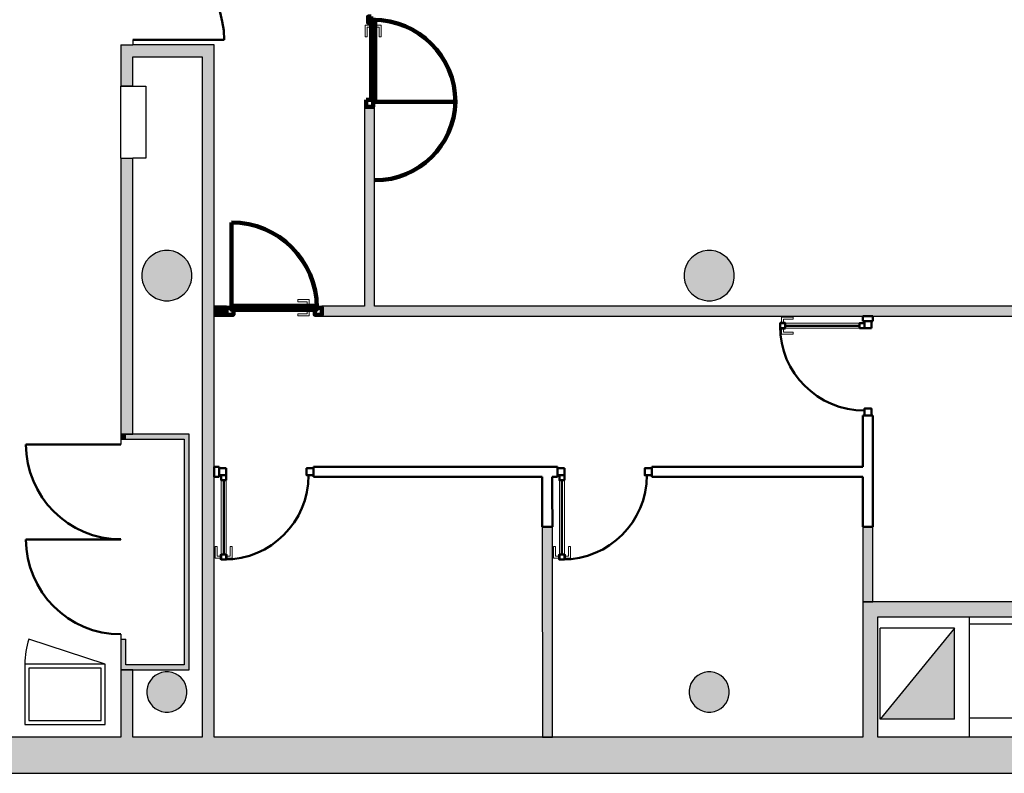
# Model space of a CAD drawing. Header units: metres. Extents: x -1 to 430, y -6 to 31.
# Tile 4 of 6: x 409 to 419, y 13 to 20. Entities that reach past the tile are written whole.
import ezdxf

# ---------------------------------------------------------------- set-up
doc = ezdxf.new("R2010")
doc.units = ezdxf.units.M
doc.linetypes.add('CONTINUA', pattern=[0])
for name, color, linetype, lineweight in [('3D PB MURS', 7, 'CONTINUA', 25), ('3D PB MURS NOUS', 7, 'CONTINUA', 25), ('3D PB PILAR', 7, 'CONTINUA', 25), ('PB ESCALES 2D', 7, 'CONTINUA', 25)]:
    doc.layers.add(name, color=color, linetype=linetype, lineweight=lineweight)

# ---------------------------------------------------------------- blocks, each defined once
blk = doc.blocks.new('_CLOSEDFILLED')
at = {"color": 0, "linetype": 'ByBlock', "lineweight": -2}
blk.add_solid([(-1, 0), (0, 0), (-1, 0)], dxfattribs=at)

msp = doc.modelspace()

# ---------------------------------------------------------------- hatches: boundary and pattern name
at = {"layer": '3D PB MURS', "linetype": 'CONTINUA', "lineweight": 18, "true_color": 0xa0a0a0, "transparency": 33554687}
for points in [[(410.3964, 19.6879), (410.3964, 20.1008), (410.2764, 20.1008), (410.2764, 19.6879)], [(411.0864, 20.1008), (410.3964, 20.1008), (410.3964, 19.9808), (411.0864, 19.9808)], [(411.2064, 13.2006), (411.2064, 20.1008), (411.0864, 20.1008), (411.0864, 13.2006)], [(410.2764, 18.9702), (410.2764, 16.2204), (410.3964, 16.2204), (410.3964, 18.9702)], [(410.3264, 16.2204), (410.2764, 16.2204), (410.2764, 16.1685), (410.3264, 16.1685)], [(410.3264, 16.1704), (410.9064, 16.1704), (410.9064, 16.2204), (410.3264, 16.2204)], [(410.9064, 16.2208), (410.9064, 13.8708), (410.9564, 13.8708), (410.9564, 16.2208)], [(417.8171, 13.2006), (417.8171, 14.5505), (417.6671, 14.5505), (417.6671, 13.2006)], [(417.8171, 14.4006), (422.7116, 14.4006), (422.7116, 14.5506), (417.8171, 14.5506)], [(410.3264, 13.9208), (410.3264, 14.1762), (410.2764, 14.1762), (410.2764, 13.9208)], [(410.9064, 13.9208), (410.2764, 13.9208), (410.2764, 13.8708), (410.9064, 13.8708)], [(410.2764, 13.8708), (410.2764, 13.2006), (410.3964, 13.2006), (410.3964, 13.8708)], [(400.7564, 12.8406), (423.6575, 12.8406), (423.7321, 13.2006), (400.7564, 13.2006)]]:
    msp.add_hatch(color=253, dxfattribs=at).paths.add_polyline_path(points)
at = {"layer": '3D PB MURS NOUS', "linetype": 'CONTINUA', "lineweight": 18, "true_color": 0xff3838, "transparency": 33554687}
for points in [[(412.8042, 17.4957), (412.8042, 19.4808), (412.7042, 19.4808), (412.7042, 17.4957)], [(411.3284, 17.4957), (411.2064, 17.4957), (411.2064, 17.3957), (411.3284, 17.3957)], [(420.7016, 17.4957), (412.2784, 17.4957), (412.2784, 17.3957), (420.7016, 17.3957)]]:
    msp.add_hatch(color=20, dxfattribs=at).paths.add_polyline_path(points)
at = {"layer": '3D PB MURS NOUS', "linetype": 'CONTINUA', "lineweight": 18, "true_color": 0x006e00, "transparency": 33554687}
for points in [[(414.575, 13.2006), (414.5745, 15.6457), (414.5744, 15.6457), (414.5745, 15.2957), (414.4746, 15.2957), (414.475, 13.2006)], [(417.7671, 14.5505), (417.7673, 15.2964), (417.6673, 15.2963), (417.6671, 14.5505)]]:
    msp.add_hatch(color=96, dxfattribs=at).paths.add_polyline_path(points)
at = {"layer": '3D PB PILAR', "linetype": 'CONTINUA', "lineweight": 18, "transparency": 33554687}
for points in [[(410.7564, 18.05), (410.7127, 18.05), (410.6697, 18.0424), (410.6286, 18.0274), (410.5908, 18.0056), (410.5573, 17.9775), (410.5292, 17.944), (410.5074, 17.9062), (410.4925, 17.8652), (410.4849, 17.8221), (410.4849, 17.7784), (410.4925, 17.7354), (410.5074, 17.6944), (410.5292, 17.6565), (410.5573, 17.6231), (410.5908, 17.595), (410.6286, 17.5731), (410.6697, 17.5582), (410.7127, 17.5506), (410.7564, 17.5506), (410.7994, 17.5582), (410.8405, 17.5731), (410.8783, 17.595), (410.9118, 17.6231), (410.9399, 17.6565), (410.9617, 17.6944), (410.9766, 17.7354), (410.9842, 17.7784), (410.9842, 17.8221), (410.9766, 17.8652), (410.9617, 17.9062), (410.9399, 17.944), (410.9118, 17.9775), (410.8783, 18.0056), (410.8405, 18.0274), (410.7994, 18.0424)], [(416.1591, 18.05), (416.1154, 18.05), (416.0724, 18.0424), (416.0313, 18.0274), (415.9935, 18.0056), (415.96, 17.9775), (415.932, 17.944), (415.9101, 17.9062), (415.8952, 17.8652), (415.8876, 17.8221), (415.8876, 17.7784), (415.8952, 17.7354), (415.9101, 17.6944), (415.932, 17.6565), (415.96, 17.6231), (415.9935, 17.595), (416.0313, 17.5731), (416.0724, 17.5582), (416.1154, 17.5506), (416.1591, 17.5506), (416.2021, 17.5582), (416.2432, 17.5731), (416.281, 17.595), (416.3145, 17.6231), (416.3426, 17.6565), (416.3644, 17.6944), (416.3794, 17.7354), (416.3869, 17.7784), (416.3869, 17.8221), (416.3794, 17.8652), (416.3644, 17.9062), (416.3426, 17.944), (416.3145, 17.9775), (416.281, 18.0056), (416.2432, 18.0274), (416.2021, 18.0424)], [(410.752, 13.8504), (410.7171, 13.8504), (410.6827, 13.8444), (410.6498, 13.8324), (410.6195, 13.8149), (410.5928, 13.7925), (410.5703, 13.7657), (410.5528, 13.7354), (410.5409, 13.7026), (410.5348, 13.6682), (410.5348, 13.6332), (410.5409, 13.5988), (410.5528, 13.566), (410.5703, 13.5357), (410.5928, 13.5089), (410.6195, 13.4865), (410.6498, 13.469), (410.6827, 13.457), (410.7171, 13.451), (410.752, 13.451), (410.7864, 13.457), (410.8193, 13.469), (410.8496, 13.4865), (410.8763, 13.5089), (410.8988, 13.5357), (410.9163, 13.566), (410.9282, 13.5988), (410.9343, 13.6332), (410.9343, 13.6682), (410.9282, 13.7026), (410.9163, 13.7354), (410.8988, 13.7657), (410.8763, 13.7925), (410.8496, 13.8149), (410.8193, 13.8324), (410.7864, 13.8444)], [(416.1547, 13.8504), (416.1198, 13.8504), (416.0854, 13.8444), (416.0525, 13.8324), (416.0223, 13.8149), (415.9955, 13.7925), (415.973, 13.7657), (415.9555, 13.7354), (415.9436, 13.7026), (415.9375, 13.6682), (415.9375, 13.6332), (415.9436, 13.5988), (415.9555, 13.566), (415.973, 13.5357), (415.9955, 13.5089), (416.0223, 13.4865), (416.0525, 13.469), (416.0854, 13.457), (416.1198, 13.451), (416.1547, 13.451), (416.1892, 13.457), (416.222, 13.469), (416.2523, 13.4865), (416.279, 13.5089), (416.3015, 13.5357), (416.319, 13.566), (416.3309, 13.5988), (416.337, 13.6332), (416.337, 13.6682), (416.3309, 13.7026), (416.319, 13.7354), (416.3015, 13.7657), (416.279, 13.7925), (416.2523, 13.8149), (416.222, 13.8324), (416.1892, 13.8444)]]:
    msp.add_hatch(color=9, dxfattribs=at).paths.add_polyline_path(points)
at = {"layer": 'PB ESCALES 2D', "linetype": 'CONTINUA', "lineweight": 13, "transparency": 33554687}
msp.add_hatch(color=9, dxfattribs=at).paths.add_polyline_path([(418.5806, 13.3786), (418.5806, 14.2855), (417.8417, 13.3786)])

# ---------------------------------------------------------------- linework, layer by layer
at = {"layer": '3D PB MURS', "color": 202, "linetype": 'CONTINUA', "lineweight": 50, "transparency": 33554687}
for p, q in [((410.3964, 20.1508), (411.3055, 20.1508)), ((410.2764, 16.1185), (409.3308, 16.1185)), ((410.2764, 15.1719), (409.3308, 15.1719))]:
    msp.add_line(p, q, dxfattribs=at)
at = {"layer": '3D PB MURS', "color": 7, "linetype": 'CONTINUA', "lineweight": 25, "transparency": 33554687}
for p, q in [((410.3964, 20.1508), (410.3964, 20.1008)), ((410.2764, 20.1008), (410.3964, 20.1008)), ((410.2764, 20.1008), (410.2764, 19.6879)), ((411.0864, 20.1008), (410.3964, 20.1008)), ((411.2064, 20.1008), (411.0864, 20.1008)), ((411.2064, 13.2006), (411.2064, 20.1008)), ((410.3964, 19.6879), (410.3964, 19.9808)), ((410.3964, 19.9808), (411.0864, 19.9808)), ((411.0864, 19.9808), (411.0864, 13.2006)), ((410.3964, 19.6879), (410.2764, 19.6879)), ((410.2764, 18.9702), (410.3964, 18.9702)), ((410.2764, 18.9702), (410.2764, 16.2204)), ((410.3964, 16.2204), (410.3964, 18.9702)), ((410.2764, 16.2204), (410.3264, 16.2204)), ((410.3264, 16.2204), (410.2764, 16.2204)), ((410.2764, 16.2204), (410.2764, 16.1685)), ((410.3264, 16.2204), (410.3964, 16.2204)), ((410.3964, 16.2204), (410.3264, 16.2204)), ((410.9064, 16.2204), (410.3964, 16.2204)), ((410.9064, 16.2208), (410.9064, 16.2204)), ((410.9564, 16.2208), (410.9064, 16.2208)), ((410.9564, 13.8708), (410.9564, 16.2208)), ((410.3264, 16.1685), (410.2764, 16.1685)), ((410.2764, 16.1685), (410.2764, 16.1185)), ((410.3264, 16.1685), (410.3264, 16.1704)), ((410.3264, 16.1704), (410.9064, 16.1704)), ((410.9064, 16.1704), (410.9064, 13.9208)), ((410.2764, 15.1729), (410.2764, 15.1719)), ((417.8171, 14.5505), (417.6671, 14.5505)), ((417.6671, 14.5505), (417.6671, 13.2006)), ((421.211, 14.5506), (417.8171, 14.5506)), ((417.8171, 14.5506), (417.8171, 14.5505)), ((417.8171, 13.2006), (417.8171, 14.4006)), ((417.8171, 14.4006), (422.7116, 14.4006)), ((410.2764, 14.2262), (410.2764, 14.1762)), ((410.2764, 14.1762), (410.3264, 14.1762)), ((410.2764, 14.1762), (410.2764, 13.9208)), ((410.3264, 13.9208), (410.3264, 14.1762)), ((410.2764, 13.9208), (410.2764, 13.8708)), ((410.2764, 13.8708), (410.3964, 13.8708)), ((410.2764, 13.8708), (410.2764, 13.2006)), ((410.3964, 13.8708), (410.2764, 13.8708)), ((410.9064, 13.9208), (410.3264, 13.9208)), ((410.3964, 13.8708), (410.9064, 13.8708)), ((410.3964, 13.2006), (410.3964, 13.8708)), ((410.9064, 13.8708), (410.9564, 13.8708)), ((410.2764, 13.2006), (406.1513, 13.2006)), ((411.0864, 13.2006), (410.3964, 13.2006)), ((417.6671, 13.2006), (411.2064, 13.2006)), ((423.7321, 13.2006), (417.8171, 13.2006)), ((400.9274, 12.8406), (423.6575, 12.8406))]:
    msp.add_line(p, q, dxfattribs=at)
at = {"layer": '3D PB MURS', "color": 202, "linetype": 'CONTINUA', "lineweight": 50, "transparency": 33554687}
for centre, radius, start, end in [((410.3964, 20.1508), 0.909, 0, 90), ((410.2764, 16.1185), 0.9457, 180, 270), ((410.2764, 15.1719), 0.9457, 180, 270)]:
    msp.add_arc(centre, radius, start, end, dxfattribs=at)
at = {"layer": '3D PB MURS NOUS', "color": 240, "linetype": 'CONTINUA', "lineweight": 140, "transparency": 33554687}
for p, q in [((412.8092, 19.5308), (413.6087, 19.5308)), ((411.3784, 17.5007), (411.3784, 18.3307))]:
    msp.add_line(p, q, dxfattribs=at)
at = {"layer": '3D PB MURS NOUS', "color": 7, "linetype": 'CONTINUA', "lineweight": 25, "transparency": 33554687}
for p, q in [((412.7042, 19.4808), (412.7042, 17.4957)), ((412.7042, 19.4808), (412.8042, 19.4808)), ((412.8042, 17.4957), (412.8042, 19.4808)), ((411.3284, 17.4957), (411.2064, 17.4957)), ((411.2064, 17.4957), (411.2064, 17.3957)), ((411.3284, 17.4957), (411.3284, 17.3957)), ((412.2784, 17.3957), (412.2784, 17.4957)), ((412.7042, 17.4957), (412.2784, 17.4957)), ((420.7016, 17.4957), (412.8042, 17.4957)), ((411.2064, 17.3957), (411.3284, 17.3957)), ((412.2784, 17.3957), (417.6677, 17.3957)), ((417.6677, 17.3957), (417.7677, 17.3957)), ((417.7677, 17.3957), (420.7016, 17.3957)), ((414.5745, 15.6457), (414.5744, 15.6457)), ((414.575, 13.2006), (414.5745, 15.6457)), ((414.4746, 15.2957), (414.475, 13.2006)), ((417.6673, 15.2963), (417.6671, 14.5505)), ((417.7673, 15.2964), (417.6673, 15.2963)), ((417.7671, 14.5505), (417.7673, 15.2964)), ((417.6671, 14.5505), (417.7671, 14.5505)), ((414.475, 13.2006), (414.575, 13.2006))]:
    msp.add_line(p, q, dxfattribs=at)
at = {"layer": '3D PB MURS NOUS', "color": 4, "linetype": 'CONTINUA', "lineweight": 50, "transparency": 33554687}
for p, q in [((417.6677, 17.3957), (417.6676, 17.3457)), ((417.7677, 17.3957), (417.6677, 17.3957)), ((417.7676, 17.3457), (417.7677, 17.3957)), ((416.8926, 17.3009), (417.6326, 17.3008)), ((417.7676, 17.3457), (417.6676, 17.3457)), ((417.6675, 16.4057), (417.6674, 15.8957)), ((417.6675, 16.4057), (417.7675, 16.4057)), ((417.7673, 15.2964), (417.7675, 16.4057)), ((411.2564, 15.8957), (411.2064, 15.8957)), ((411.2064, 15.8957), (411.2064, 15.7957)), ((411.2564, 15.8957), (411.2564, 15.7957)), ((412.1964, 15.7957), (412.1964, 15.8957)), ((414.6255, 15.8957), (412.1964, 15.8957)), ((414.6255, 15.8957), (414.6255, 15.7957)), ((415.5655, 15.7957), (415.5655, 15.8957)), ((417.6674, 15.8957), (415.5655, 15.8957)), ((411.2064, 15.7957), (411.2564, 15.7957)), ((412.1964, 15.7957), (414.4744, 15.7957)), ((414.4744, 15.7957), (414.4745, 15.2957)), ((414.5744, 15.6457), (414.5744, 15.7957)), ((414.5744, 15.7957), (414.6255, 15.7957)), ((415.5655, 15.7957), (417.6674, 15.7957)), ((417.6674, 15.7957), (417.6673, 15.2963)), ((411.3014, 15.0207), (411.3014, 15.7607)), ((414.6705, 15.0207), (414.6705, 15.7607)), ((414.5745, 15.2957), (414.5744, 15.6457)), ((414.4745, 15.2957), (414.4746, 15.2957)), ((414.4746, 15.2957), (414.5745, 15.2957)), ((417.6673, 15.2963), (417.7673, 15.2964))]:
    msp.add_line(p, q, dxfattribs=at)
at = {"layer": '3D PB MURS NOUS', "color": 240, "linetype": 'CONTINUA', "lineweight": 140, "transparency": 33554687}
for points in [[(412.7692, 20.3813), (412.7392, 20.3813), (412.7392, 20.3213), (412.7692, 20.3213), (412.7692, 20.3813)], [(412.7692, 20.3503), (412.7692, 19.5508), (412.7892, 19.5508), (412.7892, 19.5308), (412.8092, 19.5308), (412.8092, 20.3503), (412.7892, 20.3503), (412.7692, 20.3503)], [(412.7192, 19.5508), (412.7192, 19.4808), (412.7892, 19.4808), (412.7892, 19.5508), (412.7192, 19.5508)], [(411.3784, 17.4807), (411.3784, 17.4607), (411.3984, 17.4607), (411.3984, 17.4107), (411.3284, 17.4107), (411.3284, 17.4807), (411.3784, 17.4807)], [(412.2284, 17.4607), (411.3784, 17.4607), (411.3784, 17.4807), (411.3784, 17.5007), (412.2284, 17.5007), (412.2284, 17.4807), (412.2284, 17.4607)], [(412.2084, 17.4607), (412.2284, 17.4607), (412.2284, 17.4807), (412.2784, 17.4807), (412.2784, 17.4107), (412.2084, 17.4107), (412.2084, 17.4607)]]:
    msp.add_lwpolyline(points, close=True, dxfattribs=at)
at = {"layer": '3D PB MURS NOUS', "color": 40, "linetype": 'CONTINUA', "lineweight": 18, "transparency": 33554687}
for points in [[(412.7592, 20.3103), (412.7592, 20.2603), (412.7692, 20.2603), (412.7692, 20.3103), (412.7592, 20.3103)], [(412.8092, 20.3103), (412.8092, 20.2603), (412.8192, 20.2603), (412.8192, 20.3103), (412.8092, 20.3103)], [(412.7592, 20.2953), (412.7592, 20.2753), (412.7292, 20.2753), (412.7292, 20.1803), (412.7092, 20.1803), (412.7092, 20.2953), (412.7592, 20.2953)], [(412.8192, 20.2953), (412.8192, 20.2753), (412.8492, 20.2753), (412.8492, 20.1803), (412.8692, 20.1803), (412.8692, 20.2953), (412.8192, 20.2953)], [(412.1534, 17.5107), (412.1334, 17.5107), (412.1334, 17.5407), (412.0384, 17.5407), (412.0384, 17.5607), (412.1534, 17.5607), (412.1534, 17.5107)], [(412.1684, 17.5007), (412.1184, 17.5007), (412.1184, 17.5107), (412.1684, 17.5107), (412.1684, 17.5007)], [(412.1684, 17.4507), (412.1184, 17.4507), (412.1184, 17.4607), (412.1684, 17.4607), (412.1684, 17.4507)], [(412.1534, 17.4507), (412.1334, 17.4507), (412.1334, 17.4207), (412.0384, 17.4207), (412.0384, 17.4007), (412.1534, 17.4007), (412.1534, 17.4507)], [(416.8576, 17.3359), (416.8776, 17.3359), (416.8777, 17.3659), (416.9727, 17.3659), (416.9727, 17.3859), (416.8577, 17.3859), (416.8576, 17.3359)], [(416.8426, 17.3259), (416.8926, 17.3259), (416.8926, 17.3359), (416.8426, 17.3359), (416.8426, 17.3259)], [(416.8426, 17.2659), (416.8926, 17.2659), (416.8926, 17.2759), (416.8426, 17.2759), (416.8426, 17.2659)], [(416.8576, 17.2659), (416.8776, 17.2659), (416.8776, 17.2359), (416.9726, 17.2359), (416.9726, 17.2159), (416.8576, 17.2159), (416.8576, 17.2659)], [(416.8926, 17.2759), (417.6326, 17.2758), (417.6326, 17.3258), (416.8926, 17.3259), (416.8926, 17.2759)], [(411.3264, 15.0207), (411.3264, 15.7607), (411.2764, 15.7607), (411.2764, 15.0207), (411.3264, 15.0207)], [(414.6955, 15.0207), (414.6955, 15.7607), (414.6455, 15.7607), (414.6455, 15.0207), (414.6955, 15.0207)], [(411.2664, 14.9857), (411.2664, 15.0057), (411.2364, 15.0057), (411.2364, 15.1007), (411.2164, 15.1007), (411.2164, 14.9857), (411.2664, 14.9857)], [(411.2764, 14.9707), (411.2764, 15.0207), (411.2664, 15.0207), (411.2664, 14.9707), (411.2764, 14.9707)], [(411.3364, 14.9707), (411.3364, 15.0207), (411.3264, 15.0207), (411.3264, 14.9707), (411.3364, 14.9707)], [(411.3364, 14.9857), (411.3364, 15.0057), (411.3664, 15.0057), (411.3664, 15.1007), (411.3864, 15.1007), (411.3864, 14.9857), (411.3364, 14.9857)], [(414.6355, 14.9857), (414.6355, 15.0057), (414.6055, 15.0057), (414.6055, 15.1007), (414.5855, 15.1007), (414.5855, 14.9857), (414.6355, 14.9857)], [(414.6455, 14.9707), (414.6455, 15.0207), (414.6355, 15.0207), (414.6355, 14.9707), (414.6455, 14.9707)], [(414.7055, 14.9707), (414.7055, 15.0207), (414.6955, 15.0207), (414.6955, 14.9707), (414.7055, 14.9707)], [(414.7055, 14.9857), (414.7055, 15.0057), (414.7355, 15.0057), (414.7355, 15.1007), (414.7555, 15.1007), (414.7555, 14.9857), (414.7055, 14.9857)]]:
    msp.add_lwpolyline(points, close=True, dxfattribs=at)
at = {"layer": '3D PB MURS NOUS', "color": 4, "linetype": 'CONTINUA', "lineweight": 50, "transparency": 33554687}
for points in [[(416.8426, 17.2959), (416.8426, 17.2759), (416.8926, 17.2759), (416.8926, 17.3259), (416.8426, 17.3259), (416.8426, 17.2959)], [(417.6326, 17.2758), (417.6826, 17.2757), (417.6826, 17.2957), (417.6826, 17.3257), (417.6326, 17.3258), (417.6326, 17.2758)], [(417.7526, 17.2757), (417.7526, 17.3457), (417.6826, 17.3457), (417.6826, 17.2757), (417.7526, 17.2757)], [(417.7525, 16.4057), (417.7525, 16.4757), (417.6825, 16.4757), (417.6825, 16.4057), (417.7525, 16.4057)], [(411.3264, 15.8807), (411.2564, 15.8807), (411.2564, 15.8107), (411.3264, 15.8107), (411.3264, 15.8807)], [(411.3264, 15.7607), (411.3264, 15.8107), (411.3064, 15.8107), (411.2764, 15.8107), (411.2764, 15.7607), (411.3264, 15.7607)], [(412.1964, 15.8807), (412.1264, 15.8807), (412.1264, 15.8107), (412.1964, 15.8107), (412.1964, 15.8807)], [(414.6955, 15.8807), (414.6255, 15.8807), (414.6255, 15.8107), (414.6955, 15.8107), (414.6955, 15.8807)], [(414.6955, 15.7607), (414.6955, 15.8107), (414.6755, 15.8107), (414.6455, 15.8107), (414.6455, 15.7607), (414.6955, 15.7607)], [(415.5655, 15.8807), (415.4955, 15.8807), (415.4955, 15.8107), (415.5655, 15.8107), (415.5655, 15.8807)], [(411.3064, 14.9707), (411.3264, 14.9707), (411.3264, 15.0207), (411.2764, 15.0207), (411.2764, 14.9707), (411.3064, 14.9707)], [(414.6755, 14.9707), (414.6955, 14.9707), (414.6955, 15.0207), (414.6455, 15.0207), (414.6455, 14.9707), (414.6755, 14.9707)]]:
    msp.add_lwpolyline(points, close=True, dxfattribs=at)
at = {"layer": '3D PB MURS NOUS', "color": 240, "linetype": 'CONTINUA', "lineweight": 140, "transparency": 33554687}
for centre, radius, start, end in [((412.7892, 19.5308), 0.8195, 0, 90), ((412.8089, 19.5506), 0.8, 270, 358.5827), ((411.3784, 17.4807), 0.85, 0, 90)]:
    msp.add_arc(centre, radius, start, end, dxfattribs=at)
at = {"layer": '3D PB MURS NOUS', "color": 4, "linetype": 'CONTINUA', "lineweight": 50, "transparency": 33554687}
for centre, start, end in [((417.6826, 17.2957), 179.98915, 269.98915), ((411.3064, 15.8107), 270, 0), ((414.6755, 15.8107), 270, 0)]:
    msp.add_arc(centre, 0.84, start, end, dxfattribs=at)
at = {"layer": '3D PB PILAR', "color": 7, "linetype": 'CONTINUA', "lineweight": 25, "transparency": 33554687}
for p, q in [((410.7127, 18.05), (410.6697, 18.0424)), ((410.7564, 18.05), (410.7127, 18.05)), ((410.7994, 18.0424), (410.7564, 18.05)), ((416.1154, 18.05), (416.0724, 18.0424)), ((416.1591, 18.05), (416.1154, 18.05)), ((416.2021, 18.0424), (416.1591, 18.05)), ((410.5573, 17.9775), (410.5292, 17.944)), ((410.5908, 18.0056), (410.5573, 17.9775)), ((410.6286, 18.0274), (410.5908, 18.0056)), ((410.6697, 18.0424), (410.6286, 18.0274)), ((410.8405, 18.0274), (410.7994, 18.0424)), ((410.8783, 18.0056), (410.8405, 18.0274)), ((410.9118, 17.9775), (410.8783, 18.0056)), ((410.9399, 17.944), (410.9118, 17.9775)), ((415.96, 17.9775), (415.932, 17.944)), ((415.9935, 18.0056), (415.96, 17.9775)), ((416.0313, 18.0274), (415.9935, 18.0056)), ((416.0724, 18.0424), (416.0313, 18.0274)), ((416.2432, 18.0274), (416.2021, 18.0424)), ((416.281, 18.0056), (416.2432, 18.0274)), ((416.3145, 17.9775), (416.281, 18.0056)), ((416.3426, 17.944), (416.3145, 17.9775)), ((410.4925, 17.8652), (410.4849, 17.8221)), ((410.5074, 17.9062), (410.4925, 17.8652)), ((410.5292, 17.944), (410.5074, 17.9062)), ((410.9617, 17.9062), (410.9399, 17.944)), ((410.9766, 17.8652), (410.9617, 17.9062)), ((410.9842, 17.8221), (410.9766, 17.8652)), ((415.8952, 17.8652), (415.8876, 17.8221)), ((415.9101, 17.9062), (415.8952, 17.8652)), ((415.932, 17.944), (415.9101, 17.9062)), ((416.3644, 17.9062), (416.3426, 17.944)), ((416.3794, 17.8652), (416.3644, 17.9062)), ((416.3869, 17.8221), (416.3794, 17.8652)), ((410.4849, 17.8221), (410.4849, 17.7784)), ((410.4849, 17.7784), (410.4925, 17.7354)), ((410.9766, 17.7354), (410.9842, 17.7784)), ((410.9842, 17.7784), (410.9842, 17.8221)), ((415.8876, 17.8221), (415.8876, 17.7784)), ((415.8876, 17.7784), (415.8952, 17.7354)), ((416.3794, 17.7354), (416.3869, 17.7784)), ((416.3869, 17.7784), (416.3869, 17.8221)), ((410.4925, 17.7354), (410.5074, 17.6944)), ((410.5074, 17.6944), (410.5292, 17.6565)), ((410.5292, 17.6565), (410.5573, 17.6231)), ((410.9118, 17.6231), (410.9399, 17.6565)), ((410.9399, 17.6565), (410.9617, 17.6944)), ((410.9617, 17.6944), (410.9766, 17.7354)), ((415.8952, 17.7354), (415.9101, 17.6944)), ((415.9101, 17.6944), (415.932, 17.6565)), ((415.932, 17.6565), (415.96, 17.6231)), ((416.3145, 17.6231), (416.3426, 17.6565)), ((416.3426, 17.6565), (416.3644, 17.6944)), ((416.3644, 17.6944), (416.3794, 17.7354)), ((410.5573, 17.6231), (410.5908, 17.595)), ((410.5908, 17.595), (410.6286, 17.5731)), ((410.6286, 17.5731), (410.6697, 17.5582)), ((410.6697, 17.5582), (410.7127, 17.5506)), ((410.7564, 17.5506), (410.7994, 17.5582)), ((410.7994, 17.5582), (410.8405, 17.5731)), ((410.8405, 17.5731), (410.8783, 17.595)), ((410.8783, 17.595), (410.9118, 17.6231)), ((415.96, 17.6231), (415.9935, 17.595)), ((415.9935, 17.595), (416.0313, 17.5731)), ((416.0313, 17.5731), (416.0724, 17.5582)), ((416.0724, 17.5582), (416.1154, 17.5506)), ((416.1591, 17.5506), (416.2021, 17.5582)), ((416.2021, 17.5582), (416.2432, 17.5731)), ((416.2432, 17.5731), (416.281, 17.595)), ((416.281, 17.595), (416.3145, 17.6231)), ((410.7127, 17.5506), (410.7564, 17.5506)), ((416.1154, 17.5506), (416.1591, 17.5506)), ((410.6498, 13.8324), (410.6195, 13.8149)), ((410.6827, 13.8444), (410.6498, 13.8324)), ((410.7171, 13.8504), (410.6827, 13.8444)), ((410.752, 13.8504), (410.7171, 13.8504)), ((410.7864, 13.8444), (410.752, 13.8504)), ((410.8193, 13.8324), (410.7864, 13.8444)), ((410.8496, 13.8149), (410.8193, 13.8324)), ((416.0525, 13.8324), (416.0223, 13.8149)), ((416.0854, 13.8444), (416.0525, 13.8324)), ((416.1198, 13.8504), (416.0854, 13.8444)), ((416.1547, 13.8504), (416.1198, 13.8504)), ((416.1892, 13.8444), (416.1547, 13.8504)), ((416.222, 13.8324), (416.1892, 13.8444)), ((416.2523, 13.8149), (416.222, 13.8324)), ((410.5528, 13.7354), (410.5409, 13.7026)), ((410.5703, 13.7657), (410.5528, 13.7354)), ((410.5928, 13.7925), (410.5703, 13.7657)), ((410.6195, 13.8149), (410.5928, 13.7925)), ((410.8763, 13.7925), (410.8496, 13.8149)), ((410.8988, 13.7657), (410.8763, 13.7925)), ((410.9163, 13.7354), (410.8988, 13.7657)), ((410.9282, 13.7026), (410.9163, 13.7354)), ((415.9555, 13.7354), (415.9436, 13.7026)), ((415.973, 13.7657), (415.9555, 13.7354)), ((415.9955, 13.7925), (415.973, 13.7657)), ((416.0223, 13.8149), (415.9955, 13.7925)), ((416.279, 13.7925), (416.2523, 13.8149)), ((416.3015, 13.7657), (416.279, 13.7925)), ((416.319, 13.7354), (416.3015, 13.7657)), ((416.3309, 13.7026), (416.319, 13.7354)), ((410.5409, 13.7026), (410.5348, 13.6682)), ((410.5348, 13.6682), (410.5348, 13.6332)), ((410.5348, 13.6332), (410.5409, 13.5988)), ((410.9343, 13.6682), (410.9282, 13.7026)), ((410.9282, 13.5988), (410.9343, 13.6332)), ((410.9343, 13.6332), (410.9343, 13.6682)), ((415.9436, 13.7026), (415.9375, 13.6682)), ((415.9375, 13.6682), (415.9375, 13.6332)), ((415.9375, 13.6332), (415.9436, 13.5988)), ((416.337, 13.6682), (416.3309, 13.7026)), ((416.3309, 13.5988), (416.337, 13.6332)), ((416.337, 13.6332), (416.337, 13.6682)), ((410.5409, 13.5988), (410.5528, 13.566)), ((410.5528, 13.566), (410.5703, 13.5357)), ((410.5703, 13.5357), (410.5928, 13.5089)), ((410.8763, 13.5089), (410.8988, 13.5357)), ((410.8988, 13.5357), (410.9163, 13.566)), ((410.9163, 13.566), (410.9282, 13.5988)), ((415.9436, 13.5988), (415.9555, 13.566)), ((415.9555, 13.566), (415.973, 13.5357)), ((415.973, 13.5357), (415.9955, 13.5089)), ((416.279, 13.5089), (416.3015, 13.5357)), ((416.3015, 13.5357), (416.319, 13.566)), ((416.319, 13.566), (416.3309, 13.5988)), ((410.5928, 13.5089), (410.6195, 13.4865)), ((410.6195, 13.4865), (410.6498, 13.469)), ((410.6498, 13.469), (410.6827, 13.457)), ((410.6827, 13.457), (410.7171, 13.451)), ((410.7171, 13.451), (410.752, 13.451)), ((410.752, 13.451), (410.7864, 13.457)), ((410.7864, 13.457), (410.8193, 13.469)), ((410.8193, 13.469), (410.8496, 13.4865)), ((410.8496, 13.4865), (410.8763, 13.5089)), ((415.9955, 13.5089), (416.0223, 13.4865)), ((416.0223, 13.4865), (416.0525, 13.469)), ((416.0525, 13.469), (416.0854, 13.457)), ((416.0854, 13.457), (416.1198, 13.451)), ((416.1198, 13.451), (416.1547, 13.451)), ((416.1547, 13.451), (416.1892, 13.457)), ((416.1892, 13.457), (416.222, 13.469)), ((416.222, 13.469), (416.2523, 13.4865)), ((416.2523, 13.4865), (416.279, 13.5089))]:
    msp.add_line(p, q, dxfattribs=at)
at = {"layer": 'PB ESCALES 2D', "color": 7, "linetype": 'CONTINUA', "lineweight": 25, "transparency": 33554687}
for p, q in [((410.2764, 18.9703), (410.2764, 19.6879)), ((410.2764, 19.6879), (410.5264, 19.6879)), ((410.5264, 19.6879), (410.5264, 18.9703)), ((410.5264, 18.9703), (410.3947, 18.9703)), ((418.7305, 13.202), (418.7305, 14.4008)), ((422.0132, 14.3278), (418.7305, 14.3278)), ((418.5806, 14.2855), (417.8417, 14.2855)), ((417.8417, 13.3786), (417.8417, 14.2855)), ((418.5806, 14.2855), (417.8417, 13.3786)), ((418.5806, 13.3786), (418.5806, 14.2855)), ((410.1204, 13.9281), (409.3607, 14.1791)), ((418.5806, 13.3786), (417.8417, 13.3786)), ((422.0132, 13.3913), (418.7305, 13.3913))]:
    msp.add_line(p, q, dxfattribs=at)
for points in [[(409.3204, 13.3281), (410.1204, 13.3281), (410.1204, 13.9281), (409.3204, 13.9281), (409.3204, 13.3281)], [(409.3604, 13.3681), (410.0804, 13.3681), (410.0804, 13.8881), (409.3604, 13.8881), (409.3604, 13.3681)]]:
    msp.add_lwpolyline(points, close=True, dxfattribs=at)
msp.add_arc((410.1204, 13.9281), 0.8, 161.71914, 180, dxfattribs=at)

# ---------------------------------------------------------------- block references
at = {"layer": '3D PB PILAR', "color": 7, "linetype": 'CONTINUA', "lineweight": 25, "transparency": 33554687, "xscale": 0.0002666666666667, "yscale": 0.0002666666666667, "zscale": 0.0002666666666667}
for p in [(410.7345, 17.8003), (416.1373, 17.8003), (410.7345, 13.6507), (416.1373, 13.6507)]:
    msp.add_blockref('_CLOSEDFILLED', p, dxfattribs=at)

doc.saveas('drawing.dxf')
